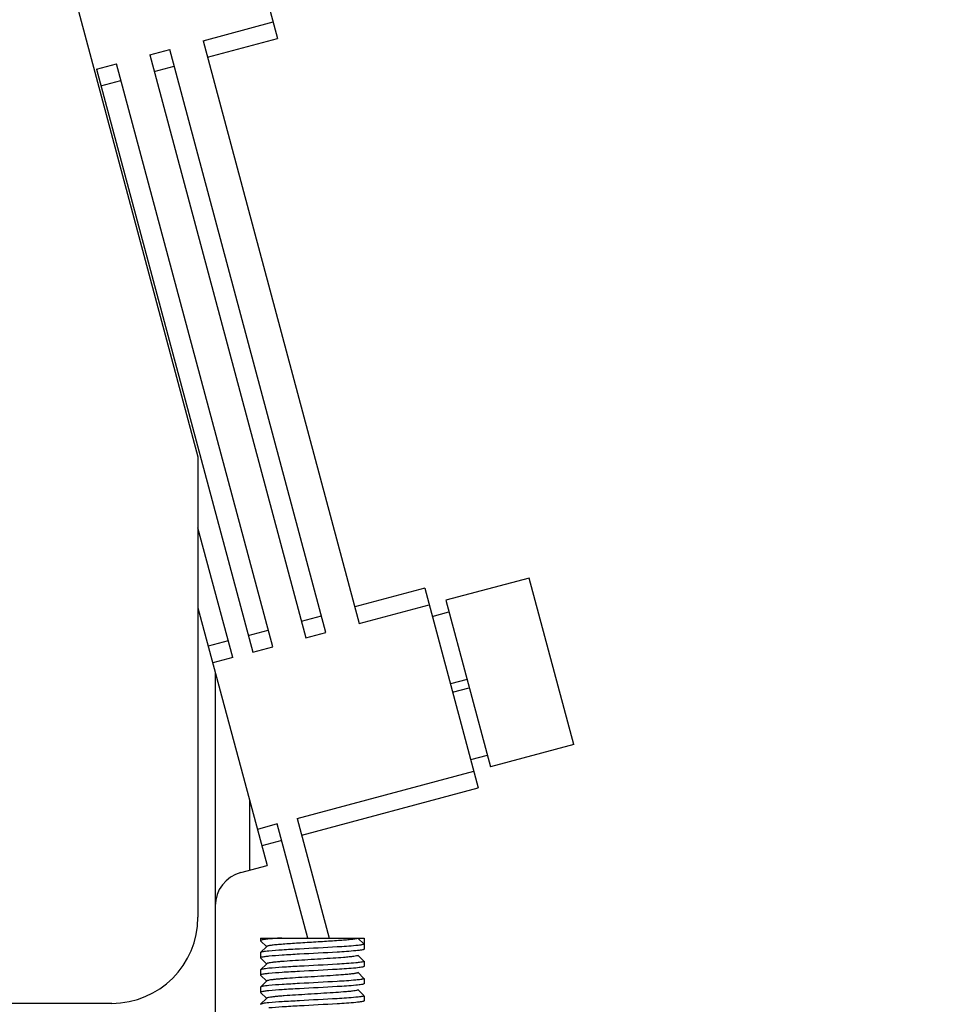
# Model space of a CAD drawing. Header units: millimetres. Extents: x -43833 to -38083, y -3638 to -2112.
# Tile 72 of 114: x -40758 to -40704, y -3183 to -3126. Entities that reach past the tile are written whole.
import ezdxf

# ---------------------------------------------------------------- set-up
doc = ezdxf.new("R2010")
doc.units = ezdxf.units.MM
doc.layers.add('02___PRT_ALL_AXES', color=7, linetype='Continuous')
doc.dimstyles.new('副本 12', dxfattribs={"dimtxt": 12, "dimasz": 6, "dimexe": 1, "dimexo": 1.2, "dimgap": 2, "dimtad": 0, "dimtxsty": 'Standard', "dimblk": 'OPEN30', "dimcen": 0, "dimclrd": 5, "dimclre": 3, "dimclrt": 256, "dimadec": 0, "dimazin": 2, "dimtm": 1e-09, "dimtfac": 0.6, "dimtofl": 0, "dimtmove": 0, "dimatfit": 3, "dimldrblk": 'OPEN30', "dimfxl": 1, "dimtolj": 1, "dimarcsym": 0})

# ---------------------------------------------------------------- blocks, each defined once
blk = doc.blocks.new('_Open30')
at = {"color": 0, "linetype": 'ByBlock', "lineweight": -2}
for p, q in [((-1, 0.2679), (0, 0)), ((0, 0), (-1, -0.2679)), ((0, 0), (-1, 0))]:
    blk.add_line(p, q, dxfattribs=at)
blk = doc.blocks.new('*D119')
at = {"color": 3, "linetype": 'ByBlock', "lineweight": -2}
for p, q in [((-40548.334, -3096.409), (-40519.57, -3096.409)), ((-40728.334, -3374.422), (-40519.57, -3374.422))]:
    blk.add_line(p, q, dxfattribs=at)
at = {"color": 5, "linetype": 'ByBlock', "lineweight": -2}
for p, q in [((-40520.57, -3102.409), (-40520.57, -3173.315)), ((-40520.57, -3368.422), (-40520.57, -3297.517))]:
    blk.add_line(p, q, dxfattribs=at)
at = {"layer": 'Defpoints', "color": 0, "linetype": 'ByBlock'}
for p in [(-40549.534, -3096.409), (-40729.534, -3374.422), (-40520.57, -3374.422)]:
    blk.add_point(p, dxfattribs=at)
at = {"color": 5, "linetype": 'ByBlock', "lineweight": -2, "xscale": 6, "yscale": 6, "zscale": 6}
for p, rotation in [((-40520.57, -3096.409), 90), ((-40520.57, -3374.422), 270)]:
    blk.add_blockref('_Open30', p, dxfattribs=dict(at, rotation=rotation))
at = {"linetype": 'ByBlock', "insert": (-40520.57, -3235.416), "char_height": 12, "attachment_point": 5, "rotation": 90}
blk.add_mtext('\\A1;{\\fKaiTi|b0|i0|c134|p49;出口高度}280%%P5', dxfattribs=at)

msp = doc.modelspace()

# ---------------------------------------------------------------- linework, layer by layer
at = {"color": 7, "linetype": 'Continuous'}
for p, q in [((-40757.507, -3112.921), (-40747.166, -3151.515)), ((-40745.659, -3115.663), (-40742.553, -3127.254)), ((-40746.869, -3127.375), (-40742.812, -3126.288)), ((-40746.61, -3128.341), (-40742.553, -3127.254)), ((-40746.869, -3127.375), (-40737.81, -3161.182)), ((-40749.96, -3128.203), (-40748.801, -3127.892)), ((-40749.96, -3128.203), (-40740.901, -3162.01)), ((-40739.742, -3161.7), (-40748.801, -3127.892)), ((-40753.051, -3129.031), (-40751.892, -3128.721)), ((-40742.833, -3162.528), (-40751.892, -3128.721)), ((-40749.701, -3129.169), (-40748.542, -3128.858)), ((-40753.051, -3129.031), (-40743.992, -3162.839)), ((-40752.792, -3129.997), (-40751.633, -3129.687)), ((-40747.166, -3151.515), (-40747.166, -3178.215)), ((-40745.151, -3163.149), (-40747.166, -3155.63)), ((-40727.958, -3158.542), (-40732.787, -3159.836)), ((-40725.37, -3168.202), (-40727.958, -3158.542)), ((-40734.012, -3159.129), (-40738.069, -3160.216)), ((-40734.012, -3159.129), (-40730.906, -3170.72)), ((-40732.787, -3159.836), (-40730.199, -3169.496)), ((-40747.166, -3160.267), (-40743.161, -3175.215)), ((-40737.81, -3161.182), (-40733.753, -3160.095)), ((-40741.16, -3161.045), (-40740.001, -3160.734)), ((-40733.572, -3160.771), (-40732.606, -3160.513)), ((-40744.251, -3161.873), (-40743.092, -3161.562)), ((-40740.901, -3162.01), (-40739.742, -3161.7)), ((-40745.41, -3162.183), (-40746.569, -3162.494)), ((-40743.992, -3162.839), (-40742.833, -3162.528)), ((-40745.151, -3163.149), (-40746.31, -3163.46)), ((-40746.166, -3163.999), (-40746.166, -3188.215)), ((-40731.558, -3164.425), (-40732.524, -3164.683)), ((-40732.395, -3165.166), (-40731.429, -3164.907)), ((-40725.37, -3168.202), (-40730.199, -3169.496)), ((-40731.346, -3169.078), (-40730.38, -3168.819)), ((-40741.404, -3172.498), (-40731.165, -3169.754)), ((-40741.145, -3173.464), (-40730.906, -3170.72)), ((-40744.166, -3175.485), (-40744.166, -3171.463)), ((-40742.563, -3172.809), (-40743.722, -3173.119)), ((-40740.791, -3179.422), (-40742.563, -3172.809)), ((-40741.404, -3172.498), (-40739.549, -3179.422)), ((-40742.304, -3173.774), (-40743.463, -3174.085)), ((-40744.684, -3175.623), (-40743.161, -3175.215)), ((-40743.534, -3179.422), (-40737.534, -3179.422)), ((-40743.534, -3179.572), (-40743.53, -3179.58)), ((-40743.53, -3179.58), (-40743.179, -3179.932)), ((-40737.884, -3179.422), (-40737.534, -3179.772)), ((-40737.534, -3179.422), (-40737.534, -3179.772)), ((-40743.53, -3180.264), (-40743.534, -3180.272)), ((-40743.534, -3180.272), (-40743.534, -3180.572)), ((-40743.179, -3179.912), (-40743.53, -3180.264)), ((-40737.538, -3180.764), (-40737.889, -3180.412)), ((-40737.534, -3180.072), (-40737.538, -3180.08)), ((-40743.53, -3180.58), (-40743.179, -3180.932)), ((-40743.179, -3180.912), (-40743.53, -3181.264)), ((-40743.413, -3180.527), (-40743.454, -3180.535)), ((-40737.534, -3180.772), (-40737.534, -3181.072)), ((-40743.53, -3181.264), (-40743.534, -3181.272)), ((-40743.534, -3181.272), (-40743.534, -3181.572)), ((-40743.413, -3181.527), (-40743.454, -3181.535)), ((-40737.538, -3181.764), (-40737.889, -3181.412)), ((-40737.534, -3181.072), (-40737.538, -3181.08)), ((-40743.53, -3181.58), (-40743.179, -3181.932)), ((-40743.179, -3181.912), (-40743.53, -3182.264)), ((-40737.534, -3182.072), (-40737.538, -3182.08)), ((-40737.534, -3181.772), (-40737.534, -3182.072)), ((-40743.53, -3182.264), (-40743.534, -3182.272)), ((-40743.534, -3182.272), (-40743.534, -3182.572)), ((-40743.53, -3182.58), (-40743.179, -3182.932)), ((-40743.413, -3182.527), (-40743.454, -3182.535)), ((-40737.538, -3182.764), (-40737.889, -3182.412)), ((-40752.166, -3183.215), (-40835.836, -3183.215)), ((-40743.53, -3183.264), (-40743.534, -3183.272)), ((-40743.179, -3182.912), (-40743.53, -3183.264)), ((-40737.534, -3183.072), (-40737.538, -3183.08)), ((-40737.534, -3182.772), (-40737.534, -3183.072))]:
    msp.add_line(p, q, dxfattribs=at)
for centre, radius, start, end in [((-40744.166, -3177.555), 2, 105, 180), ((-40752.166, -3178.215), 5, 270, 0)]:
    msp.add_arc(centre, radius, start, end, dxfattribs=at)
for points, start_tangent, end_tangent in [([(-40742.298, -3179.422), (-40742.815, -3179.459), (-40743.029, -3179.478), (-40743.207, -3179.497), (-40743.349, -3179.516), (-40743.451, -3179.534), (-40743.513, -3179.553), (-40743.534, -3179.572)], (-0.997857, -0.065435), (-0.001026, -0.999999)), ([(-40737.884, -3179.422), (-40737.897, -3179.437), (-40737.933, -3179.453), (-40737.994, -3179.468), (-40738.078, -3179.483), (-40738.314, -3179.514), (-40738.632, -3179.545), (-40739.021, -3179.575), (-40739.465, -3179.606), (-40739.949, -3179.637), (-40740.455, -3179.667), (-40740.963, -3179.698), (-40741.456, -3179.729), (-40741.914, -3179.759), (-40742.322, -3179.79), (-40742.663, -3179.82), (-40742.926, -3179.851), (-40743.024, -3179.866), (-40743.1, -3179.882), (-40743.152, -3179.897), (-40743.179, -3179.912)], (0, -1), (-0.706409, -0.707803)), ([(-40737.656, -3179.817), (-40737.723, -3179.829), (-40738.01, -3179.863)], (-0.982697, -0.185221), (-0.995222, -0.097638)), ([(-40737.534, -3179.772), (-40737.565, -3179.795), (-40737.656, -3179.817)], (0, -1), (-0.982697, -0.185221)), ([(-40743.058, -3180.181), (-40743.246, -3180.202), (-40743.389, -3180.222), (-40743.484, -3180.243), (-40743.53, -3180.264)], (-0.995222, -0.097638), (-0.709185, -0.705022)), ([(-40738.01, -3179.863), (-40739.096, -3179.942), (-40741.276, -3180.062), (-40742.289, -3180.121), (-40743.058, -3180.181)], (-0.995222, -0.097638), (-0.995222, -0.097638)), ([(-40738.01, -3180.163), (-40739.096, -3180.242), (-40741.276, -3180.362), (-40742.289, -3180.421), (-40743.058, -3180.481)], (-0.995222, -0.097638), (-0.995222, -0.097638)), ([(-40737.538, -3180.08), (-40737.584, -3180.101), (-40737.679, -3180.122), (-40737.822, -3180.142), (-40738.01, -3180.163)], (-0.70919, -0.705017), (-0.995222, -0.097638)), ([(-40743.454, -3180.535), (-40743.514, -3180.554), (-40743.534, -3180.572)], (-0.974252, -0.225464), (0, -1)), ([(-40743.058, -3180.481), (-40743.167, -3180.492), (-40743.413, -3180.527)], (-0.995222, -0.097638), (-0.982697, -0.185221)), ([(-40737.889, -3180.432), (-40737.916, -3180.447), (-40737.966, -3180.462), (-40738.134, -3180.492), (-40738.388, -3180.522), (-40738.717, -3180.552), (-40739.329, -3180.597), (-40740.037, -3180.642), (-40740.784, -3180.687), (-40741.511, -3180.732), (-40742.161, -3180.777), (-40742.44, -3180.8), (-40742.681, -3180.822), (-40742.879, -3180.845), (-40743.03, -3180.867), (-40743.13, -3180.89), (-40743.179, -3180.912)], (-0.706147, -0.708065), (-0.708002, -0.706211)), ([(-40738.01, -3180.863), (-40739.096, -3180.942), (-40741.276, -3181.062), (-40742.289, -3181.121), (-40743.058, -3181.181)], (-0.995222, -0.097638), (-0.995222, -0.097638)), ([(-40737.656, -3180.817), (-40737.723, -3180.829), (-40738.01, -3180.863)], (-0.982697, -0.185221), (-0.995222, -0.097638)), ([(-40737.534, -3180.772), (-40737.565, -3180.795), (-40737.656, -3180.817)], (0, -1), (-0.982697, -0.185221)), ([(-40743.454, -3181.535), (-40743.514, -3181.554), (-40743.534, -3181.572)], (-0.974252, -0.225464), (0, -1)), ([(-40743.058, -3181.181), (-40743.246, -3181.202), (-40743.389, -3181.222), (-40743.484, -3181.243), (-40743.53, -3181.264)], (-0.995222, -0.097638), (-0.709185, -0.705022)), ([(-40743.058, -3181.481), (-40743.167, -3181.492), (-40743.413, -3181.527)], (-0.995222, -0.097638), (-0.982697, -0.185221)), ([(-40737.889, -3181.432), (-40737.916, -3181.447), (-40737.966, -3181.462), (-40738.039, -3181.477), (-40738.134, -3181.492), (-40738.388, -3181.522), (-40738.717, -3181.552), (-40739.329, -3181.597), (-40740.037, -3181.642), (-40740.784, -3181.687), (-40741.511, -3181.732), (-40742.161, -3181.777), (-40742.44, -3181.8), (-40742.681, -3181.822), (-40742.879, -3181.845), (-40743.03, -3181.867), (-40743.13, -3181.89), (-40743.179, -3181.912)], (-0.705155, -0.709053), (-0.704798, -0.709408)), ([(-40738.01, -3181.163), (-40739.096, -3181.242), (-40741.276, -3181.362), (-40742.289, -3181.421), (-40743.058, -3181.481)], (-0.995222, -0.097638), (-0.995222, -0.097638)), ([(-40737.538, -3181.08), (-40737.584, -3181.101), (-40737.679, -3181.122), (-40737.822, -3181.142), (-40738.01, -3181.163)], (-0.70919, -0.705017), (-0.995222, -0.097638)), ([(-40738.01, -3181.863), (-40739.096, -3181.942), (-40741.276, -3182.062), (-40742.289, -3182.121), (-40743.058, -3182.181)], (-0.995222, -0.097638), (-0.995222, -0.097638)), ([(-40737.656, -3181.817), (-40737.723, -3181.829), (-40738.01, -3181.863)], (-0.982697, -0.185221), (-0.995222, -0.097638)), ([(-40737.538, -3182.08), (-40737.584, -3182.101), (-40737.679, -3182.122), (-40737.822, -3182.142), (-40738.01, -3182.163)], (-0.70919, -0.705017), (-0.995222, -0.097638)), ([(-40737.534, -3181.772), (-40737.565, -3181.795), (-40737.656, -3181.817)], (0, -1), (-0.982697, -0.185221)), ([(-40743.454, -3182.535), (-40743.514, -3182.554), (-40743.534, -3182.572)], (-0.974252, -0.225464), (0, -1)), ([(-40743.058, -3182.181), (-40743.246, -3182.202), (-40743.389, -3182.222), (-40743.484, -3182.243), (-40743.53, -3182.264)], (-0.995222, -0.097638), (-0.709185, -0.705022)), ([(-40743.058, -3182.481), (-40743.167, -3182.492), (-40743.413, -3182.527)], (-0.995222, -0.097638), (-0.982697, -0.185221)), ([(-40737.889, -3182.432), (-40737.916, -3182.447), (-40737.966, -3182.462), (-40738.134, -3182.492), (-40738.388, -3182.522), (-40738.717, -3182.552), (-40739.329, -3182.597), (-40740.037, -3182.642), (-40740.784, -3182.687), (-40741.511, -3182.732), (-40742.161, -3182.777), (-40742.44, -3182.8), (-40742.681, -3182.822), (-40742.879, -3182.845), (-40743.03, -3182.867), (-40743.13, -3182.89), (-40743.179, -3182.912)], (-0.708086, -0.706126), (-0.706935, -0.707279)), ([(-40738.01, -3182.163), (-40739.096, -3182.242), (-40741.276, -3182.362), (-40742.289, -3182.421), (-40743.058, -3182.481)], (-0.995222, -0.097638), (-0.995222, -0.097638)), ([(-40743.058, -3183.181), (-40743.246, -3183.202), (-40743.389, -3183.222), (-40743.484, -3183.243), (-40743.53, -3183.264)], (-0.995222, -0.097638), (-0.709185, -0.705022)), ([(-40738.01, -3182.863), (-40739.096, -3182.942), (-40741.276, -3183.062), (-40742.289, -3183.121), (-40743.058, -3183.181)], (-0.995222, -0.097638), (-0.995222, -0.097638)), ([(-40738.01, -3183.163), (-40739.096, -3183.242), (-40741.276, -3183.362), (-40742.289, -3183.421), (-40743.058, -3183.481)], (-0.995222, -0.097638), (-0.995222, -0.097638)), ([(-40737.656, -3182.817), (-40737.723, -3182.829), (-40738.01, -3182.863)], (-0.982697, -0.185221), (-0.995222, -0.097638)), ([(-40737.538, -3183.08), (-40737.584, -3183.101), (-40737.679, -3183.122), (-40737.822, -3183.142), (-40738.01, -3183.163)], (-0.70919, -0.705017), (-0.995222, -0.097638)), ([(-40737.534, -3182.772), (-40737.565, -3182.795), (-40737.656, -3182.817)], (0, -1), (-0.982697, -0.185221))]:
    msp.add_spline(points, degree=3, dxfattribs=dict(at, start_tangent=start_tangent, end_tangent=end_tangent))
at = {"layer": '02___PRT_ALL_AXES', "color": 7, "linetype": 'Continuous'}
for p, q in [((-40743.534, -3179.422), (-40743.534, -3179.572)), ((-40737.534, -3179.422), (-40737.534, -3180.072)), ((-40743.534, -3180.272), (-40743.534, -3180.572)), ((-40737.534, -3180.772), (-40737.534, -3181.072)), ((-40743.534, -3181.272), (-40743.534, -3181.572)), ((-40737.534, -3181.772), (-40737.534, -3182.072)), ((-40743.534, -3182.272), (-40743.534, -3182.572)), ((-40737.534, -3182.772), (-40737.534, -3183.072))]:
    msp.add_line(p, q, dxfattribs=at)

# ---------------------------------------------------------------- dimensions: what is measured, and where the dimension line sits
at = {"color": 5, "linetype": 'ByBlock'}
dim = msp.add_linear_dim(base=(-40520.57, -3374.422), p1=(-40549.534, -3096.409), p2=(-40729.534, -3374.422), angle=90, text='{\\fKaiTi|b0|i0|c134|p49;出口高度}280%%P5', dimstyle='副本 12', dxfattribs=at)
dim.commit()
dim.dimension.update_dxf_attribs({"geometry": '*D119', "text_midpoint": (-40520.57, -3235.416)})

doc.saveas('drawing.dxf')
